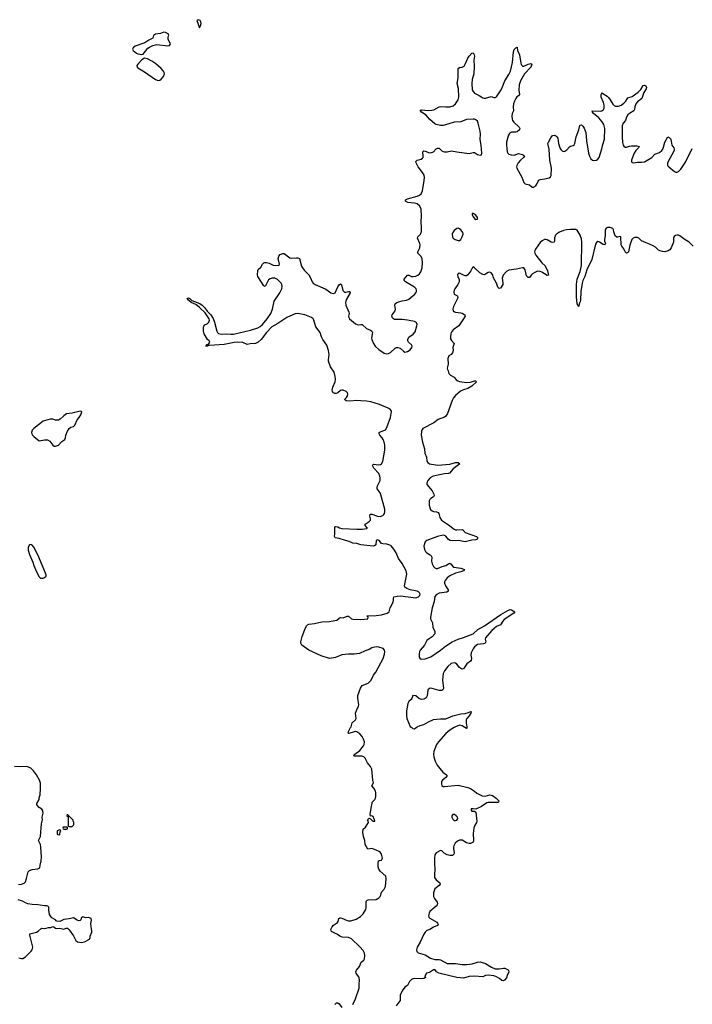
# Model space of a CAD drawing. Header units: inches. Extents: x 1449224 to 1618377, y 389895 to 532950.
# Tile 64 of 105: x 1542185 to 1552010, y 445956 to 460341. Entities that reach past the tile are written whole.
import ezdxf

# ---------------------------------------------------------------- set-up
doc = ezdxf.new("R2010")
doc.units = ezdxf.units.IN
doc.header["$MEASUREMENT"] = 0
for name, color, linetype in [('B5444', 7, 'Continuous'), ('B5445', 7, 'Continuous'), ('B5446', 7, 'Continuous'), ('B5455', 7, 'Continuous')]:
    doc.layers.add(name, color=color, linetype=linetype)

msp = doc.modelspace()

# ---------------------------------------------------------------- linework, layer by layer
at = {"layer": 'B5444', "color": 6}
for points, elevation in [([(1547050, 445954), (1547090, 446036), (1547142, 446190), (1547142, 446250), (1547150, 446310), (1547142, 446350), (1547102, 446410), (1547097, 446430), (1547105, 446455), (1547147, 446510), (1547175, 446570), (1547210, 446603), (1547220, 446620), (1547229, 446670), (1547224, 446704), (1547202, 446742), (1547156, 446796), (1547033, 446913), (1546990, 446931), (1546897, 446937), (1546870, 446946), (1546820, 446980), (1546741, 447021), (1546733, 447030), (1546732, 447050), (1546750, 447090), (1546770, 447110), (1546825, 447150), (1546836, 447164), (1546849, 447210), (1546862, 447218), (1546870, 447220), (1546890, 447215), (1546970, 447179), (1546990, 447174), (1547024, 447176), (1547102, 447198), (1547161, 447239), (1547201, 447279), (1547241, 447339), (1547247, 447370), (1547248, 447452), (1547252, 447470), (1547261, 447479), (1547277, 447483), (1547390, 447486), (1547432, 447510), (1547450, 447530), (1547460, 447550), (1547468, 447592), (1547510, 447637), (1547530, 447679), (1547540, 447790), (1547533, 447830), (1547450, 447903), (1547432, 447932), (1547423, 447963), (1547420, 448010), (1547426, 448050), (1547442, 448058), (1547470, 448060), (1547481, 448079), (1547483, 448090), (1547470, 448150), (1547450, 448179), (1547435, 448190), (1547370, 448220), (1547330, 448230), (1547270, 448222), (1547232, 448292), (1547227, 448350), (1547208, 448410), (1547198, 448470), (1547204, 448516), (1547237, 448543), (1547279, 448610), (1547275, 448635), (1547268, 448650), (1547290, 448674), (1547310, 448665), (1547345, 448630), (1547372, 448630), (1547370, 448654), (1547362, 448662), (1547350, 448698), (1547330, 448709), (1547310, 448706), (1547303, 448730), (1547324, 448850), (1547336, 448890), (1547335, 448910), (1547373, 448947), (1547384, 448970), (1547388, 448992), (1547386, 449046), (1547380, 449070), (1547356, 449116), (1547331, 449150), (1547352, 449190), (1547342, 449230), (1547328, 449390), (1547311, 449431), (1547264, 449484), (1547231, 449551), (1547212, 449572), (1547183, 449583), (1547080, 449580), (1547064, 449584), (1547061, 449590), (1547079, 449610), (1547154, 449666), (1547209, 449730), (1547217, 449750), (1547220, 449790), (1547208, 449830), (1547186, 449870), (1547154, 449910), (1547110, 449936), (1547090, 449940), (1547070, 449937), (1546993, 449913), (1546990, 449914), (1546982, 449930), (1547019, 450000)], 500), ([(1548531, 450000), (1548470, 449962), (1548410, 449913), (1548305, 449790), (1548275, 449750), (1548248, 449690), (1548234, 449650), (1548229, 449610), (1548235, 449570), (1548256, 449510), (1548285, 449450), (1548320, 449400), (1548366, 449350), (1548421, 449310), (1548423, 449303), (1548425, 449290), (1548410, 449271), (1548359, 449230), (1548345, 449210), (1548345, 449170), (1548350, 449152), (1548370, 449137), (1548390, 449136), (1548590, 449156), (1548730, 449125), (1548770, 449110), (1548830, 449071), (1548863, 449043), (1548941, 449001), (1548982, 448998), (1549050, 449014), (1549090, 449009), (1549146, 448970), (1549182, 448930), (1549179, 448910), (1549170, 448906), (1549110, 448902), (1549030, 448905), (1549010, 448901), (1548930, 448846), (1548850, 448805), (1548810, 448813), (1548782, 448810), (1548782, 448790), (1548790, 448779), (1548830, 448779), (1548850, 448761), (1548863, 448630), (1548860, 448610), (1548826, 448554), (1548818, 448530), (1548811, 448450), (1548816, 448350), (1548810, 448327), (1548790, 448313), (1548770, 448305), (1548750, 448305), (1548710, 448314), (1548650, 448352), (1548630, 448356), (1548610, 448352), (1548581, 448339), (1548548, 448310), (1548528, 448270), (1548522, 448250), (1548521, 448230), (1548530, 448170), (1548525, 448150), (1548508, 448132), (1548470, 448130), (1548430, 448140), (1548384, 448164), (1548350, 448198), (1548330, 448202), (1548270, 448167), (1548250, 448140), (1548242, 448090), (1548243, 448010), (1548251, 447930), (1548245, 447850), (1548246, 447810), (1548270, 447777), (1548324, 447730), (1548328, 447710), (1548310, 447690), (1548250, 447643), (1548242, 447630), (1548230, 447585), (1548230, 447530), (1548243, 447503), (1548283, 447450), (1548288, 447430), (1548283, 447410), (1548270, 447388), (1548178, 447310), (1548167, 447290), (1548158, 447250), (1548163, 447230), (1548174, 447214), (1548276, 447156), (1548290, 447142), (1548296, 447124), (1548290, 447108), (1548230, 447081), (1548176, 447050), (1548130, 447032), (1548107, 447010), (1548090, 446982), (1548037, 446863), (1547989, 446790), (1547980, 446750), (1547987, 446727), (1548004, 446710), (1548110, 446677), (1548188, 446628), (1548250, 446612), (1548310, 446612), (1548330, 446608), (1548430, 446554), (1548551, 446551), (1548650, 446539), (1548718, 446538), (1548792, 446548), (1548870, 446574), (1548910, 446575), (1548990, 446551), (1549078, 446498), (1549130, 446476), (1549190, 446472), (1549250, 446483), (1549270, 446483), (1549318, 446458), (1549327, 446450), (1549331, 446430), (1549304, 446376), (1549295, 446345), (1549266, 446310), (1549250, 446301), (1549230, 446304), (1549194, 446334), (1549142, 446362), (1549110, 446372), (1549030, 446380), (1548990, 446375), (1548950, 446355), (1548830, 446365), (1548750, 446360), (1548670, 446338), (1548570, 446347), (1548309, 446409), (1548272, 446430), (1548250, 446464), (1548230, 446461), (1548170, 446422), (1548127, 446410), (1548103, 446370), (1548111, 446350), (1548088, 446332), (1548053, 446327), (1547950, 446333), (1547930, 446330), (1547910, 446320), (1547878, 446290), (1547850, 446230), (1547810, 446204), (1547770, 446151), (1547744, 446090), (1547741, 446070), (1547745, 446010), (1547685, 445935)], 500), ([(1547913, 450000), (1547930, 449987), (1547950, 449983), (1547977, 450000)], 500), ([(1548717, 450000), (1548716, 449990), (1548710, 449986), (1548689, 450000)], 500), ([(1542170, 447706), (1542210, 447713), (1542250, 447726), (1542270, 447744), (1542287, 447793), (1542304, 447870), (1542311, 447890), (1542330, 447910), (1542370, 447925), (1542450, 447933), (1542480, 447950), (1542484, 447990), (1542498, 448050), (1542502, 448110), (1542496, 448250), (1542488, 448290), (1542458, 448350), (1542489, 448410), (1542506, 448594), (1542518, 448650), (1542515, 448690), (1542529, 448750), (1542524, 448784), (1542510, 448809), (1542468, 448830), (1542435, 448870), (1542435, 448890), (1542469, 448950), (1542469, 448971), (1542483, 449017), (1542489, 449110), (1542487, 449187), (1542473, 449233), (1542433, 449310), (1542389, 449369), (1542350, 449404), (1542290, 449429), (1542190, 449424), (1542110, 449432)], 600), ([(1542175, 446635), (1542210, 446626), (1542230, 446627), (1542270, 446649), (1542351, 446730), (1542367, 446750), (1542374, 446770), (1542376, 446790), (1542350, 446910), (1542332, 446968), (1542334, 446986), (1542431, 447009), (1542456, 447024), (1542497, 447063), (1542510, 447070), (1542550, 447064), (1542570, 447066), (1542604, 447076), (1542642, 447078), (1542671, 447091), (1542690, 447085), (1542710, 447067), (1542730, 447063), (1542770, 447068), (1542830, 447054), (1542862, 447070), (1542882, 447070), (1542910, 447046), (1542970, 446957), (1543007, 446890), (1543031, 446871), (1543090, 446859), (1543130, 446869), (1543203, 446910), (1543215, 446930), (1543216, 446950), (1543238, 447010), (1543239, 447030), (1543228, 447090), (1543225, 447135), (1543235, 447185), (1543229, 447210), (1543190, 447223), (1543150, 447221), (1543110, 447233), (1543090, 447222), (1543079, 447190), (1543070, 447179), (1543050, 447174), (1543024, 447184), (1542970, 447221), (1542910, 447206), (1542830, 447194), (1542770, 447167), (1542729, 447169), (1542717, 447177), (1542708, 447190), (1542657, 447217), (1542638, 447238), (1542621, 447270), (1542609, 447330), (1542613, 447373), (1542598, 447390), (1542577, 447397), (1542550, 447396), (1542450, 447410), (1542370, 447413), (1542305, 447425), (1542261, 447441), (1542225, 447465), (1542161, 447481)], 600), ([(1546789, 445951), (1546802, 445970), (1546810, 445978), (1546830, 445977), (1546850, 445961), (1546890, 445910)], 500)]:
    msp.add_lwpolyline(points, dxfattribs=dict(at, elevation=elevation))
for points, elevation in [([(1542890, 448726), (1542878, 448722), (1542874, 448710), (1542894, 448694), (1542894, 448570), (1542898, 448558), (1542910, 448554), (1542950, 448554), (1542970, 448574), (1542975, 448585), (1542975, 448610), (1542967, 448633), (1542967, 448647)], 600), ([(1548534, 448730), (1548510, 448729), (1548498, 448710), (1548495, 448690), (1548510, 448659), (1548530, 448642), (1548550, 448639), (1548570, 448647), (1548585, 448670), (1548579, 448690), (1548563, 448710)], 500), ([(1542870, 448546), (1542830, 448546), (1542818, 448542), (1542814, 448530), (1542818, 448518), (1542830, 448514), (1542870, 448514), (1542882, 448518), (1542886, 448530), (1542882, 448542)], 600), ([(1542770, 448506), (1542734, 448490), (1542734, 448450), (1542738, 448438), (1542770, 448434), (1542778, 448482), (1542786, 448490), (1542782, 448502)], 600)]:
    msp.add_lwpolyline(points, close=True, dxfattribs=dict(at, elevation=elevation))
at = {"layer": 'B5445', "color": 6}
for points, elevation in [([(1544001, 460000), (1543870, 459955), (1543841, 459930), (1543834, 459910), (1543841, 459890), (1543891, 459850), (1543910, 459841), (1543969, 459831), (1543990, 459839), (1544056, 459924), (1544080, 459940), (1544130, 459962), (1544190, 459977), (1544350, 459958), (1544375, 459965), (1544388, 459990), (1544383, 460000)], 600), ([(1547019, 450000), (1547025, 450010), (1547043, 450070), (1547091, 450110), (1547102, 450130), (1547090, 450210), (1547103, 450250), (1547136, 450310), (1547137, 450330), (1547125, 450430), (1547125, 450470), (1547163, 450577), (1547186, 450614), (1547276, 450650), (1547319, 450690), (1547354, 450766), (1547389, 450811), (1547493, 451007), (1547516, 451070), (1547518, 451110), (1547512, 451132), (1547492, 451152), (1547430, 451175), (1547390, 451180), (1547330, 451162), (1547290, 451138), (1547230, 451119), (1547150, 451079), (1547073, 451073), (1546990, 451073), (1546890, 451061), (1546796, 451024), (1546710, 451008), (1546590, 451045), (1546410, 451130), (1546305, 451205), (1546291, 451230), (1546291, 451250), (1546310, 451330), (1546348, 451432), (1546376, 451484), (1546390, 451498), (1546410, 451509), (1546490, 451520), (1546598, 451542), (1546710, 451547), (1546790, 451562), (1546817, 451570), (1546859, 451601), (1546870, 451605), (1546910, 451603), (1546970, 451626), (1546990, 451625), (1547030, 451590), (1547050, 451584), (1547170, 451576), (1547269, 451590), (1547274, 451610), (1547254, 451630), (1547270, 451634), (1547390, 451636), (1547470, 451645), (1547551, 451669), (1547581, 451690), (1547595, 451750), (1547641, 451830), (1547647, 451867), (1547643, 451890), (1547650, 451910), (1547699, 451921), (1547750, 451923), (1547970, 451897), (1548010, 451907), (1548030, 451930), (1548034, 451950), (1548030, 451960), (1548025, 451970), (1548010, 451981), (1547990, 451990), (1547890, 452010), (1547842, 452030), (1547812, 452050), (1547806, 452070), (1547838, 452242), (1547830, 452287), (1547770, 452396), (1547718, 452470), (1547686, 452550), (1547650, 452606), (1547610, 452654), (1547590, 452666), (1547550, 452677), (1547490, 452683), (1547470, 452690), (1547436, 452730), (1547410, 452744), (1547390, 452730), (1547386, 452670), (1547370, 452655), (1547350, 452651), (1547170, 452671), (1547110, 452689), (1547050, 452695), (1546998, 452718), (1546945, 452730), (1546850, 452760), (1546795, 452770), (1546783, 452790), (1546788, 452830), (1546786, 452894), (1546790, 452930), (1546801, 452939), (1546830, 452930), (1546855, 452915), (1546890, 452906), (1547110, 452896), (1547190, 452898), (1547254, 452906), (1547267, 452910), (1547231, 452950), (1547231, 452970), (1547290, 453008), (1547308, 453030), (1547310, 453050), (1547301, 453090), (1547305, 453115), (1547330, 453119), (1547410, 453088), (1547450, 453084), (1547490, 453098), (1547505, 453110), (1547514, 453126), (1547521, 453150), (1547517, 453190), (1547460, 453400), (1547449, 453430), (1547409, 453489), (1547406, 453506), (1547410, 453530), (1547449, 453610), (1547452, 453648), (1547448, 453670), (1547429, 453710), (1547360, 453790), (1547339, 453830), (1547342, 453838), (1547354, 453846), (1547430, 453840), (1547457, 453843), (1547471, 453850), (1547490, 453887), (1547519, 454050), (1547519, 454130), (1547511, 454171), (1547494, 454210), (1547482, 454230), (1547445, 454270), (1547434, 454290), (1547438, 454310), (1547450, 454321), (1547518, 454342), (1547530, 454350), (1547550, 454381), (1547603, 454530), (1547615, 454615), (1547610, 454630), (1547595, 454650), (1547567, 454667), (1547439, 454719), (1547316, 454756), (1547250, 454769), (1547170, 454772), (1547110, 454780), (1547007, 454767), (1546955, 454775), (1546931, 454790), (1546959, 454821), (1546973, 454847), (1546978, 454870), (1546973, 454890), (1546953, 454910), (1546911, 454930), (1546890, 454930), (1546870, 454922), (1546830, 454890), (1546810, 454880), (1546790, 454881), (1546768, 454890), (1546753, 454910), (1546750, 454930), (1546759, 454970), (1546793, 455050), (1546798, 455090), (1546795, 455130), (1546778, 455190), (1546727, 455270), (1546697, 455350), (1546695, 455370), (1546705, 455450), (1546697, 455510), (1546670, 455587), (1546611, 455671), (1546593, 455710), (1546574, 455770), (1546513, 455853), (1546504, 455870), (1546482, 455950), (1546472, 455970), (1546450, 455990), (1546350, 456030), (1546250, 456050), (1546210, 456042), (1546130, 456010), (1546089, 455990), (1545956, 455904), (1545866, 455854), (1545788, 455772), (1545711, 455669), (1545667, 455630), (1545630, 455612), (1545554, 455606), (1545510, 455594), (1545443, 455623), (1545370, 455630), (1545316, 455624), (1545170, 455594), (1544957, 455583), (1544940, 455580), (1544931, 455570), (1544909, 455569), (1544902, 455570), (1544915, 455590), (1544950, 455607), (1544961, 455630), (1544952, 455650), (1544929, 455670), (1544879, 455750), (1544869, 455790), (1544869, 455850), (1544875, 455865), (1544890, 455882), (1544923, 455897), (1544950, 455922), (1544958, 455950), (1544953, 455970), (1544896, 456056), (1544814, 456134), (1544758, 456178), (1544688, 456210), (1544650, 456242), (1544633, 456270), (1544650, 456277), (1544670, 456268), (1544700, 456240), (1544816, 456196), (1544850, 456170), (1544890, 456130), (1544924, 456084), (1544975, 456030), (1545010, 455974), (1545030, 455920), (1545064, 455790), (1545073, 455773), (1545090, 455757), (1545130, 455749), (1545190, 455753), (1545270, 455745), (1545310, 455749), (1545557, 455803), (1545662, 455838), (1545700, 455860), (1545732, 455888), (1545799, 455970), (1545854, 456050), (1545879, 456110), (1545903, 456230), (1545987, 456350), (1546013, 456410), (1546020, 456450), (1546016, 456470), (1546006, 456490), (1545950, 456546), (1545910, 456563), (1545875, 456565), (1545843, 456557), (1545821, 456539), (1545770, 456445), (1545750, 456454), (1545662, 456590), (1545658, 456610), (1545662, 456678), (1545668, 456690), (1545710, 456725), (1545734, 456770), (1545752, 456788), (1545767, 456793), (1545790, 456795), (1545830, 456785), (1545890, 456757), (1545970, 456751), (1545978, 456770), (1545963, 456850), (1545970, 456886), (1545990, 456910), (1546030, 456925), (1546050, 456925), (1546130, 456862), (1546150, 456855), (1546230, 456864), (1546250, 456863), (1546270, 456854), (1546301, 456741), (1546314, 456714), (1546341, 456681), (1546410, 456616), (1546434, 456570), (1546456, 456510), (1546473, 456490), (1546503, 456470), (1546648, 456408), (1546674, 456394), (1546730, 456351), (1546770, 456339), (1546791, 456349), (1546830, 456437), (1546850, 456469), (1546870, 456482), (1546886, 456466), (1546906, 456386), (1546924, 456364), (1546930, 456360), (1546950, 456361), (1546990, 456372), (1547009, 456369), (1547014, 456350), (1546960, 456260), (1546949, 456230), (1546946, 456210), (1546950, 456170), (1546995, 456070), (1546997, 456050), (1546990, 456010), (1546993, 455990), (1547005, 455970), (1547090, 455897), (1547130, 455884), (1547170, 455888), (1547190, 455886), (1547250, 455830), (1547307, 455807), (1547330, 455790), (1547338, 455770), (1547326, 455690), (1547328, 455670), (1547353, 455610), (1547376, 455570), (1547430, 455521), (1547510, 455470), (1547550, 455461), (1547570, 455464), (1547600, 455480), (1547670, 455541), (1547690, 455550), (1547710, 455552), (1547741, 455541), (1547790, 455496), (1547810, 455486), (1547850, 455492), (1547890, 455520), (1547914, 455550), (1547918, 455570), (1547910, 455590), (1547865, 455630), (1547855, 455650), (1547853, 455670), (1547870, 455701), (1547935, 455745), (1547961, 455779), (1547988, 455868), (1547989, 455890), (1547981, 455910), (1547970, 455924), (1547952, 455932), (1547851, 455951), (1547770, 455961), (1547662, 455962), (1547645, 455970), (1547630, 455987), (1547623, 456010), (1547628, 456030), (1547670, 456090), (1547673, 456110), (1547666, 456170), (1547670, 456190), (1547693, 456207), (1547737, 456223), (1547770, 456234), (1547836, 456244), (1547870, 456259), (1547955, 456330), (1547972, 456350), (1547980, 456370), (1547981, 456390), (1547974, 456410), (1547956, 456430), (1547929, 456450), (1547822, 456510), (1547800, 456530), (1547800, 456550), (1547850, 456607), (1547870, 456607), (1547910, 456591), (1547930, 456588), (1547970, 456595), (1548001, 456610), (1548025, 456630), (1548044, 456656), (1548065, 456715), (1548070, 456790), (1548062, 456850), (1548044, 456884), (1547999, 456930), (1548000, 456950), (1548030, 457010), (1548035, 457050), (1548031, 457070), (1547995, 457150), (1548000, 457170), (1548042, 457210), (1548053, 457247), (1548056, 457304), (1548051, 457390), (1548056, 457470), (1548050, 457573), (1548030, 457618), (1547991, 457650), (1547950, 457661), (1547853, 457670), (1547821, 457690), (1547820, 457710), (1547850, 457724), (1547990, 457762), (1548023, 457777), (1548050, 457799), (1548070, 457840), (1548095, 457990), (1548097, 458037), (1548093, 458070), (1548070, 458110), (1548007, 458190), (1547974, 458250), (1547970, 458270), (1547991, 458289), (1548050, 458304), (1548070, 458317), (1548079, 458330), (1548080, 458350), (1548073, 458407), (1548074, 458410), (1548090, 458424), (1548110, 458421), (1548170, 458398), (1548201, 458399), (1548230, 458412), (1548270, 458454), (1548290, 458466), (1548310, 458465), (1548350, 458427), (1548370, 458416), (1548390, 458412), (1548430, 458413), (1548493, 458427), (1548569, 458409), (1548750, 458386), (1548771, 458389), (1548810, 458403), (1548830, 458400), (1548870, 458373), (1548910, 458361), (1548931, 458369), (1548935, 458390), (1548926, 458510), (1548911, 458590), (1548915, 458670), (1548911, 458711), (1548883, 458830), (1548870, 458859), (1548850, 458879), (1548830, 458888), (1548810, 458890), (1548710, 458882), (1548630, 458850), (1548530, 458846), (1548390, 458798), (1548370, 458793), (1548330, 458796), (1548270, 458809), (1548250, 458820), (1548173, 458890), (1548124, 458944), (1548055, 458990), (1548039, 459010), (1548042, 459018), (1548054, 459026), (1548150, 459013), (1548203, 459017), (1548234, 459026), (1548310, 459069), (1548330, 459073), (1548410, 459066), (1548470, 459069), (1548515, 459085), (1548550, 459110), (1548591, 459169), (1548599, 459210), (1548594, 459334), (1548576, 459410), (1548589, 459490), (1548592, 459630), (1548610, 459642), (1548650, 459649), (1548676, 459664), (1548699, 459701), (1548730, 459781), (1548750, 459810), (1548790, 459852), (1548810, 459859), (1548824, 459830), (1548828, 459808), (1548821, 459750), (1548823, 459663), (1548818, 459550), (1548795, 459465), (1548788, 459410), (1548796, 459316), (1548807, 459290), (1548830, 459268), (1548895, 459235), (1548950, 459199), (1548970, 459194), (1548990, 459194), (1549070, 459218), (1549110, 459204), (1549130, 459203), (1549150, 459216), (1549170, 459241), (1549210, 459303), (1549226, 459334), (1549273, 459450), (1549330, 459539), (1549356, 459590), (1549384, 459716), (1549397, 459870), (1549410, 459905), (1549430, 459931), (1549450, 459938), (1549456, 459890), (1549485, 459830), (1549504, 459704), (1549510, 459687), (1549523, 459670), (1549530, 459664), (1549550, 459664), (1549610, 459691), (1549650, 459702), (1549664, 459690), (1549650, 459650), (1549559, 459550), (1549499, 459450), (1549483, 459390), (1549476, 459310), (1549485, 459250), (1549470, 459230), (1549447, 459213), (1549430, 459191), (1549411, 459150), (1549400, 459110), (1549395, 459070), (1549396, 459010), (1549381, 458970), (1549374, 458930), (1549377, 458890), (1549384, 458870), (1549402, 458842), (1549480, 458770), (1549490, 458750), (1549485, 458730), (1549450, 458704), (1549430, 458698), (1549370, 458696), (1549350, 458688), (1549341, 458679), (1549325, 458655), (1549315, 458625), (1549298, 458550), (1549296, 458510), (1549306, 458410), (1549313, 458393), (1549330, 458377), (1549365, 458365), (1549410, 458363), (1549470, 458384), (1549490, 458383), (1549530, 458370), (1549557, 458350), (1549545, 458330), (1549498, 458290), (1549468, 458250), (1549449, 458210), (1549444, 458190), (1549447, 458170), (1549519, 458039), (1549550, 457963), (1549570, 457941), (1549630, 457927), (1549670, 457892), (1549690, 457892), (1549725, 457915), (1549741, 457939), (1549758, 457982), (1549770, 457997), (1549790, 458008), (1549850, 458014), (1549917, 458030), (1549937, 458043), (1549950, 458063), (1549954, 458170), (1549929, 458289), (1549919, 458450), (1549902, 458530), (1549908, 458550), (1549944, 458616), (1549970, 458649), (1549990, 458653), (1550000, 458650)], 500), ([(1550000, 457164), (1549999, 457161), (1549997, 457110), (1549990, 457089), (1549970, 457085), (1549950, 457092), (1549890, 457127), (1549870, 457131), (1549850, 457128), (1549815, 457110), (1549790, 457086), (1549717, 456990), (1549709, 456970), (1549707, 456950), (1549710, 456930), (1549722, 456902), (1549811, 456790), (1549863, 456743), (1549893, 456670), (1549906, 456630), (1549907, 456610), (1549890, 456606), (1549814, 456654), (1549790, 456664), (1549750, 456666), (1549710, 456650), (1549677, 456630), (1549656, 456610), (1549630, 456574), (1549625, 456575), (1549610, 456577), (1549590, 456599), (1549569, 456689), (1549550, 456714), (1549530, 456717), (1549443, 456697), (1549330, 456680), (1549297, 456663), (1549249, 456610), (1549234, 456566), (1549244, 456490), (1549242, 456470), (1549210, 456421), (1549190, 456414), (1549170, 456432), (1549148, 456490), (1549106, 456570), (1549090, 456620), (1549070, 456645), (1549050, 456651), (1549030, 456649), (1548990, 456622), (1548970, 456615), (1548950, 456618), (1548904, 456644), (1548830, 456718), (1548810, 456729), (1548800, 456720), (1548775, 456670), (1548730, 456615), (1548710, 456601), (1548690, 456601), (1548670, 456608), (1548610, 456637), (1548590, 456633), (1548582, 456610), (1548584, 456590), (1548604, 456544), (1548606, 456510), (1548586, 456470), (1548543, 456410), (1548532, 456390), (1548526, 456366), (1548526, 456350), (1548532, 456332), (1548570, 456310), (1548580, 456300), (1548584, 456284), (1548582, 456270), (1548523, 456150), (1548514, 456110), (1548518, 456090), (1548534, 456074), (1548550, 456067), (1548630, 456060), (1548650, 456055), (1548685, 456030), (1548690, 456010), (1548670, 455969), (1548600, 455870), (1548519, 455810), (1548490, 455770), (1548483, 455750), (1548478, 455710), (1548480, 455680), (1548494, 455654), (1548531, 455610), (1548512, 455552), (1548516, 455510), (1548505, 455475), (1548490, 455448), (1548452, 455428), (1548438, 455390), (1548445, 455310), (1548431, 455250), (1548432, 455232), (1548442, 455210), (1548452, 455170), (1548464, 455164), (1548476, 455150), (1548530, 455119), (1548561, 455081), (1548585, 455065), (1548610, 455056), (1548710, 455040), (1548770, 455044), (1548830, 455066), (1548845, 455065), (1548858, 455050), (1548791, 454989), (1548730, 454953), (1548666, 454934), (1548625, 454915), (1548549, 454851), (1548523, 454817), (1548502, 454778), (1548434, 454586), (1548411, 454549), (1548390, 454534), (1548300, 454500), (1548235, 454450), (1548076, 454370), (1548065, 454355), (1548055, 454330), (1548049, 454270), (1548070, 454170), (1548097, 454070), (1548105, 454010), (1548129, 453950), (1548132, 453890), (1548145, 453870), (1548170, 453850), (1548291, 453831), (1548470, 453847), (1548550, 453874), (1548590, 453870), (1548614, 453850), (1548519, 453781), (1548462, 453718), (1548450, 453712), (1548390, 453707), (1548227, 453673), (1548183, 453650), (1548145, 453610), (1548132, 453572), (1548134, 453550), (1548210, 453457), (1548235, 453410), (1548238, 453390), (1548230, 453370), (1548190, 453347), (1548174, 453330), (1548168, 453312), (1548165, 453290), (1548168, 453248), (1548175, 453215), (1548187, 453187), (1548210, 453165), (1548230, 453157), (1548273, 453153), (1548299, 453139), (1548308, 453128), (1548322, 453070), (1548345, 453030), (1548450, 452960), (1548530, 452897), (1548549, 452889), (1548568, 452888), (1548651, 452891), (1548690, 452850), (1548856, 452790), (1548875, 452770), (1548867, 452750), (1548850, 452743), (1548790, 452736), (1548690, 452713), (1548594, 452734), (1548510, 452729), (1548474, 452734), (1548449, 452749), (1548410, 452794), (1548390, 452805), (1548370, 452809), (1548290, 452789), (1548133, 452730), (1548110, 452714), (1548101, 452699), (1548090, 452650), (1548100, 452600), (1548113, 452573), (1548130, 452553), (1548183, 452523), (1548197, 452510), (1548203, 452490), (1548202, 452430), (1548210, 452390), (1548230, 452350), (1548250, 452331), (1548270, 452322), (1548290, 452323), (1548354, 452350), (1548410, 452367), (1548450, 452393), (1548470, 452401), (1548488, 452388), (1548510, 452353), (1548525, 452345), (1548628, 452328), (1548684, 452310), (1548668, 452290), (1548630, 452276), (1548550, 452256), (1548466, 452214), (1548431, 452189), (1548398, 452150), (1548391, 452130), (1548391, 452110), (1548406, 452070), (1548444, 452010), (1548446, 451990), (1548422, 451978), (1548310, 451961), (1548270, 451940), (1548248, 451912), (1548237, 451843), (1548210, 451748), (1548186, 451610), (1548188, 451588), (1548213, 451530), (1548222, 451462), (1548247, 451410), (1548250, 451390), (1548247, 451370), (1548210, 451325), (1548150, 451287), (1548134, 451270), (1548096, 451204), (1548037, 451130), (1548027, 451110), (1548018, 451070), (1548022, 451030), (1548030, 451011), (1548050, 450999), (1548110, 451003), (1548190, 451034), (1548333, 451130), (1548403, 451190), (1548502, 451250), (1548590, 451291), (1548670, 451315), (1548809, 451371), (1548877, 451430), (1548975, 451485), (1549211, 451650), (1549316, 451710), (1549350, 451722), (1549370, 451721), (1549418, 451690), (1549401, 451670), (1549264, 451576), (1549244, 451556), (1549210, 451502), (1549150, 451476), (1549081, 451419), (1548989, 451310), (1548983, 451290), (1548992, 451250), (1548984, 451230), (1548959, 451221), (1548870, 451211), (1548830, 451178), (1548807, 451150), (1548779, 451090), (1548775, 451055), (1548784, 451010), (1548778, 450982), (1548770, 450968), (1548715, 450930), (1548670, 450855), (1548650, 450851), (1548630, 450861), (1548604, 450884), (1548570, 450926), (1548550, 450940), (1548530, 450945), (1548490, 450933), (1548440, 450890), (1548390, 450830), (1548370, 450790), (1548359, 450690), (1548374, 450570), (1548365, 450550), (1548350, 450542), (1548310, 450539), (1548210, 450571), (1548190, 450574), (1548170, 450571), (1548149, 450550), (1548139, 450461), (1548124, 450436), (1548110, 450422), (1548088, 450412), (1548050, 450411), (1548011, 450431), (1547970, 450461), (1547930, 450469), (1547915, 450425), (1547904, 450410), (1547870, 450380), (1547856, 450350), (1547837, 450243), (1547835, 450175), (1547841, 450130), (1547890, 450017), (1547913, 450000)], 500), ([(1547977, 450000), (1547991, 450009), (1548033, 450027), (1548090, 450043), (1548156, 450084), (1548230, 450116), (1548330, 450127), (1548410, 450129), (1548510, 450171), (1548630, 450198), (1548694, 450206), (1548741, 450219), (1548775, 450235), (1548779, 450230), (1548773, 450210), (1548750, 450170), (1548717, 450130), (1548708, 450110), (1548705, 450070), (1548718, 450010), (1548717, 450000)], 500), ([(1548689, 450000), (1548650, 450025), (1548610, 450033), (1548550, 450011), (1548531, 450000)], 500)]:
    msp.add_lwpolyline(points, dxfattribs=dict(at, elevation=elevation))
for points, elevation in [([(1544010, 459780), (1543970, 459754), (1543910, 459690), (1543898, 459670), (1543899, 459650), (1543910, 459639), (1544010, 459577), (1544170, 459466), (1544210, 459454), (1544230, 459459), (1544250, 459473), (1544285, 459510), (1544301, 459550), (1544298, 459570), (1544286, 459590), (1544251, 459630), (1544176, 459696), (1544116, 459736), (1544050, 459771)], 600), ([(1548810, 457512), (1548794, 457510), (1548796, 457490), (1548805, 457470), (1548830, 457435), (1548850, 457423), (1548870, 457427), (1548870, 457453), (1548850, 457484)], 500), ([(1548590, 457294), (1548570, 457291), (1548530, 457261), (1548510, 457232), (1548504, 457210), (1548507, 457170), (1548519, 457150), (1548548, 457130), (1548590, 457115), (1548610, 457114), (1548630, 457131), (1548650, 457167), (1548662, 457210), (1548658, 457230), (1548630, 457270), (1548610, 457285)], 500), ([(1543070, 454622), (1542950, 454591), (1542910, 454590), (1542870, 454581), (1542830, 454555), (1542776, 454504), (1542750, 454492), (1542709, 454489), (1542670, 454503), (1542630, 454504), (1542530, 454476), (1542394, 454370), (1542370, 454345), (1542358, 454310), (1542361, 454290), (1542373, 454270), (1542390, 454250), (1542470, 454190), (1542550, 454202), (1542590, 454204), (1542624, 454184), (1542670, 454127), (1542690, 454111), (1542710, 454111), (1542750, 454127), (1542801, 454179), (1542844, 454210), (1542855, 454230), (1542859, 454270), (1542882, 454330), (1542909, 454370), (1542933, 454387), (1542970, 454397), (1542990, 454417), (1543023, 454497), (1543056, 454530), (1543079, 454570), (1543094, 454610), (1543090, 454618)], 600), ([(1542350, 452673), (1542331, 452669), (1542307, 452633), (1542310, 452592), (1542330, 452527), (1542375, 452415), (1542390, 452368), (1542430, 452276), (1542470, 452203), (1542490, 452181), (1542530, 452184), (1542550, 452190), (1542570, 452210), (1542571, 452229), (1542530, 452340), (1542450, 452524), (1542390, 452635), (1542370, 452663)], 600)]:
    msp.add_lwpolyline(points, close=True, dxfattribs=dict(at, elevation=elevation))
at = {"layer": 'B5446', "color": 6, "elevation": 600}
msp.add_lwpolyline([(1544790, 460341), (1544771, 460329), (1544810, 460221), (1544824, 460250), (1544834, 460286), (1544832, 460310), (1544822, 460330)], close=True, dxfattribs=at)
msp.add_lwpolyline([(1544383, 460000), (1544355, 460050), (1544355, 460090), (1544362, 460110), (1544355, 460135), (1544315, 460155), (1544290, 460157), (1544240, 460140), (1544170, 460129), (1544141, 460110), (1544130, 460069), (1544070, 460043), (1544015, 460005), (1544001, 460000)], dxfattribs=at)
at = {"layer": 'B5455', "color": 6, "elevation": 500}
for points in [[(1550000, 458650), (1550010, 458647), (1550032, 458630), (1550044, 458610), (1550056, 458530), (1550076, 458470), (1550090, 458446), (1550110, 458426), (1550130, 458415), (1550150, 458419), (1550178, 458442), (1550216, 458484), (1550230, 458493), (1550270, 458502), (1550285, 458515), (1550292, 458530), (1550315, 458630), (1550352, 458730), (1550367, 458793), (1550370, 458799), (1550390, 458803), (1550410, 458787), (1550430, 458756), (1550455, 458695), (1550464, 458570), (1550493, 458393), (1550506, 458346), (1550530, 458309), (1550550, 458291), (1550585, 458285), (1550610, 458291), (1550630, 458304), (1550651, 458330), (1550690, 458453), (1550703, 458517), (1550726, 458594), (1550732, 458750), (1550716, 458810), (1550692, 458850), (1550645, 458905), (1550565, 458970), (1550550, 458990), (1550547, 459010), (1550673, 459007), (1550690, 459010), (1550714, 459030), (1550722, 459050), (1550723, 459090), (1550714, 459130), (1550681, 459210), (1550678, 459250), (1550686, 459270), (1550690, 459274), (1550702, 459262), (1550764, 459224), (1550785, 459205), (1550811, 459171), (1550850, 459107), (1550870, 459086), (1550890, 459077), (1550930, 459077), (1550970, 459092), (1551010, 459122), (1551037, 459150), (1551070, 459200), (1551130, 459221), (1551217, 459283), (1551257, 459323), (1551290, 459378), (1551310, 459384), (1551333, 459373), (1551339, 459350), (1551334, 459330), (1551304, 459276), (1551271, 459189), (1551210, 459141), (1551187, 459113), (1551169, 459070), (1551165, 459030), (1551157, 459010), (1551090, 458973), (1551069, 458950), (1551050, 458915), (1551036, 458870), (1551002, 458830), (1550986, 458790), (1550983, 458630), (1550990, 458547), (1551000, 458510), (1551010, 458492), (1551030, 458481), (1551050, 458481), (1551090, 458495), (1551120, 458500), (1551199, 458499), (1551232, 458490), (1551222, 458470), (1551185, 458430), (1551159, 458390), (1551125, 458305), (1551121, 458290), (1551124, 458264), (1551130, 458256), (1551150, 458252), (1551210, 458262), (1551270, 458258), (1551310, 458265), (1551419, 458330), (1551463, 458377), (1551530, 458403), (1551564, 458430), (1551578, 458450), (1551590, 458477), (1551608, 458550), (1551650, 458628), (1551670, 458620), (1551694, 458594), (1551710, 458510), (1551739, 458470), (1551746, 458450), (1551744, 458430), (1551649, 458250), (1551646, 458230), (1551649, 458210), (1551665, 458190), (1551750, 458121), (1551770, 458112), (1551790, 458112), (1551810, 458121), (1551844, 458156), (1551910, 458260), (1552010, 458459)], [(1552020, 457030), (1551990, 457067), (1551964, 457090), (1551904, 457124), (1551830, 457181), (1551810, 457191), (1551790, 457194), (1551766, 457190), (1551745, 457175), (1551737, 457150), (1551735, 457090), (1551702, 457010), (1551680, 456980), (1551657, 456963), (1551610, 456952), (1551573, 456953), (1551542, 456962), (1551516, 456976), (1551470, 457018), (1551430, 457042), (1551269, 457110), (1551230, 457150), (1551210, 457158), (1551170, 457158), (1551148, 457150), (1551126, 457130), (1551095, 457045), (1551076, 456950), (1551070, 456938), (1551050, 456931), (1551028, 456950), (1551010, 456993), (1550981, 457030), (1550973, 457050), (1550966, 457170), (1550950, 457175), (1550917, 457163), (1550905, 457165), (1550884, 457184), (1550864, 457244), (1550861, 457270), (1550850, 457289), (1550810, 457303), (1550770, 457303), (1550750, 457293), (1550739, 457270), (1550736, 457190), (1550726, 457126), (1550727, 457107), (1550743, 457070), (1550731, 457050), (1550710, 457055), (1550653, 457093), (1550630, 457099), (1550610, 457088), (1550598, 457062), (1550542, 456838), (1550470, 456686), (1550442, 456590), (1550413, 456530), (1550399, 456490), (1550383, 456370), (1550376, 456250), (1550370, 456220), (1550356, 456190), (1550350, 456153), (1550329, 456190), (1550317, 456290), (1550318, 456470), (1550329, 456550), (1550370, 456660), (1550392, 456750), (1550398, 457090), (1550390, 457141), (1550370, 457195), (1550328, 457268), (1550310, 457278), (1550230, 457278), (1550173, 457270), (1550130, 457260), (1550070, 457237), (1550030, 457214), (1550007, 457190), (1550000, 457164)]]:
    msp.add_lwpolyline(points, dxfattribs=at)

doc.saveas('drawing.dxf')
